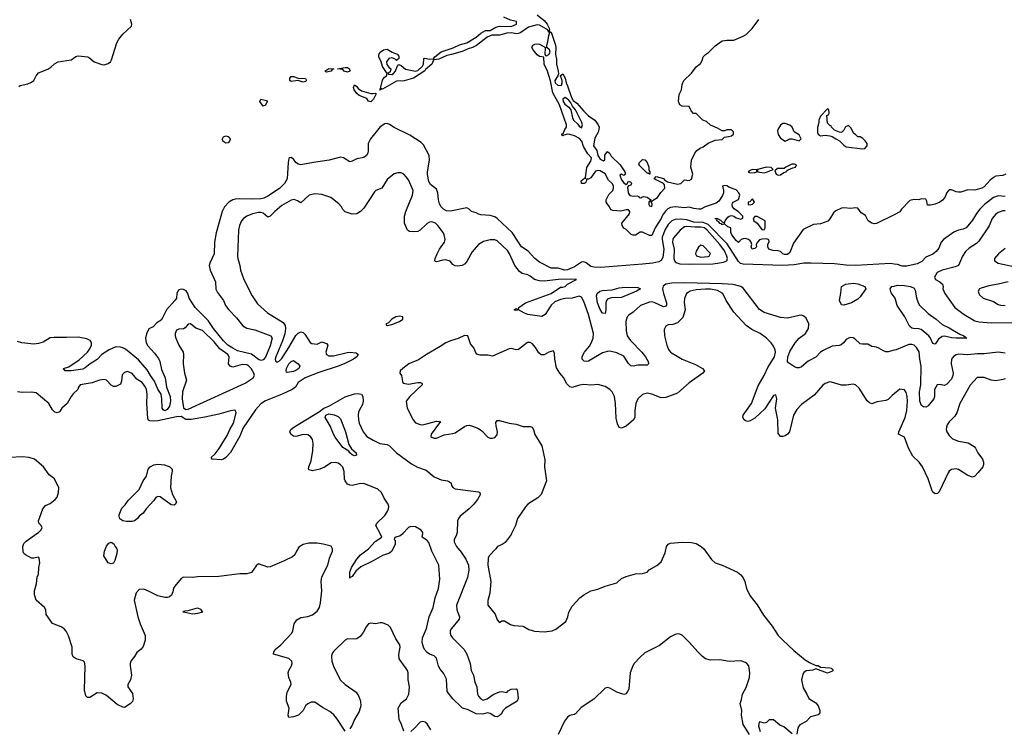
# Model space of a CAD drawing. Header units: inches. Extents: x 2220522 to 2384314, y 721474 to 893490.
# Tile 162 of 256: x 2312530 to 2320941, y 808337 to 814388. Entities that reach past the tile are written whole.
import ezdxf

# ---------------------------------------------------------------- set-up
doc = ezdxf.new("R2010")
doc.units = ezdxf.units.IN
doc.header["$MEASUREMENT"] = 0
for name, color, linetype in [('C3810', 7, 'Continuous'), ('C3811', 7, 'Continuous'), ('C3821', 7, 'Continuous')]:
    doc.layers.add(name, color=color, linetype=linetype)

msp = doc.modelspace()

# ---------------------------------------------------------------- linework, layer by layer
at = {"layer": 'C3810', "color": 5}
for points, elevation in [([(2315310, 808314), (2315240, 808420), (2315212.9, 808452.9), (2315179.3, 808479.3), (2315115.8, 808515.8), (2315050, 808560.9), (2315018.5, 808561.5), (2314990, 808546.6), (2314971.9, 808528.1), (2314950, 808489.2), (2314910.4, 808449.6), (2314870, 808434), (2314829.6, 808429.6), (2314823.6, 808450), (2314831.2, 808510), (2314809.6, 808570), (2314807.6, 808610), (2314815.6, 808644.4), (2314849.2, 808710), (2314846, 808730), (2314829, 808770), (2314824, 808810), (2314829.3, 808830.7), (2314852.7, 808870), (2314856, 808890), (2314853.2, 808910), (2314830, 808931.8), (2314698, 808970), (2314702, 808990), (2314712.7, 809010), (2314759.5, 809050), (2314854.5, 809150), (2314862.9, 809170), (2314874.7, 809230), (2314896.6, 809263.4), (2314930, 809282), (2314990, 809293.1), (2315030, 809307.4), (2315070, 809338.7), (2315090.9, 809370), (2315100.3, 809410), (2315110.7, 809510), (2315104.2, 809590), (2315109.7, 809630), (2315162.7, 809730), (2315175.1, 809790), (2315202.7, 809850), (2315202.7, 809870), (2315190, 809891.2), (2315122, 809910), (2315070, 809918.7), (2315000.5, 809919.5), (2314950, 809907.6), (2314915.6, 809884.4), (2314893.4, 809850), (2314880.5, 809819.5), (2314858.8, 809801.2), (2314790, 809766), (2314670, 809717.2), (2314650, 809714), (2314570, 809741.2), (2314550, 809724), (2314510, 809668.7), (2314470, 809655.3), (2314410, 809657.2), (2314230, 809633.2), (2314050, 809629.4), (2314010, 809624.5), (2313930, 809627.3), (2313910, 809616.2), (2313854, 809550), (2313844.9, 809535.1), (2313837.8, 809502.2), (2313825.4, 809474.6), (2313810, 809459.6), (2313790, 809453), (2313770, 809453.3), (2313710, 809467.8), (2313630, 809509.6), (2313590, 809525.1), (2313550, 809523.7), (2313524.6, 809495.4), (2313508.4, 809430), (2313537.4, 809290), (2313557.4, 809230), (2313594, 809150), (2313600.3, 809130), (2313602, 809090), (2313584.5, 809035.5), (2313566.2, 809013.8), (2313530, 808983.7), (2313510.4, 808950), (2313478.7, 808910), (2313473.4, 808890), (2313472.2, 808870), (2313483.7, 808790), (2313475.5, 808750), (2313453, 808710), (2313453, 808690), (2313492.9, 808632.9), (2313498.6, 808590), (2313494.4, 808565.6), (2313474.7, 808545.3), (2313425.2, 808514.8), (2313410, 808516.2), (2313361.8, 808541.8), (2313270, 808617.6), (2313230, 808638.3), (2313190, 808639.6), (2313130, 808599.5), (2313110, 808599.3), (2313095.3, 808615.3), (2313084.2, 808664.2), (2313089.7, 808869.7), (2313082.4, 808902.4), (2313072.5, 808912.5), (2313011.7, 808931.7), (2312987, 808947), (2312978, 808970), (2312977.7, 809030), (2312946.9, 809126.9), (2312926, 809166), (2312910, 809185.2), (2312883.2, 809203.2), (2312810, 809233.2), (2312757, 809310), (2312751.6, 809350), (2312741.2, 809370), (2312669, 809430), (2312656.6, 809476.6), (2312655.1, 809510), (2312672.3, 809570), (2312679.5, 809630), (2312689.5, 809650.5), (2312692, 809710), (2312702.7, 809750), (2312695.3, 809790), (2312690, 809798), (2312650, 809788.7), (2312630, 809789), (2312578, 809818), (2312564, 809830), (2312560.1, 809840.1), (2312557, 809890), (2312565.6, 809914.4), (2312585.3, 809934.7), (2312675.2, 810000)], 180), ([(2315804.1, 810000), (2315802.2, 809997.8), (2315779.3, 809980.7), (2315733.7, 809966.3), (2315727.7, 809950), (2315737.1, 809937.1), (2315737.8, 809910), (2315710, 809848.5), (2315690, 809834), (2315630, 809812.5), (2315550, 809766.8), (2315442.6, 809717.4), (2315401.6, 809678.4), (2315370, 809633.2), (2315354, 809626), (2315350, 809618), (2315349.8, 809670), (2315364.2, 809710), (2315410, 809781.1), (2315442.5, 809817.5), (2315510.8, 809869.2), (2315566.7, 809933.3), (2315623.7, 809970), (2315608.3, 810000)], 160), ([(2316264.8, 810000), (2316258.6, 809981.4), (2316240.4, 809950), (2316241.1, 809930), (2316261.5, 809890), (2316302.5, 809842.5), (2316342, 809782), (2316364.7, 809730), (2316368, 809688), (2316355.8, 809624.2), (2316261.4, 809390), (2316264.6, 809350), (2316286.5, 809290), (2316283.5, 809270), (2316217.2, 809190), (2316208.4, 809170), (2316206.5, 809150), (2316212.6, 809130), (2316225.8, 809110), (2316327.4, 809010), (2316350.3, 808970), (2316378.4, 808890), (2316388, 808830), (2316407.3, 808790), (2316418, 808730), (2316434, 808690), (2316440.4, 808630), (2316450, 808610.8), (2316468.9, 808588.9), (2316490, 808578), (2316524, 808590), (2316575.3, 808624.7), (2316630, 808647.7), (2316650, 808650.8), (2316690, 808642), (2316703.7, 808656.3), (2316728.7, 808670), (2316770, 808675.5), (2316776.3, 808670), (2316782.4, 808650), (2316787.7, 808592.3), (2316781, 808570), (2316680.5, 808510), (2316659.3, 808490), (2316642.6, 808457.4), (2316630, 808445.1), (2316610, 808435.1), (2316590, 808438), (2316550, 808462.9), (2316530, 808467.8), (2316482.5, 808457.5), (2316430, 808461.5), (2316356.4, 808496.4), (2316311.8, 808510), (2316299.9, 808519.9), (2316230, 808589.7), (2316182.7, 808650), (2316175.3, 808755.3), (2316150, 808808.3), (2316122, 808842), (2316107.6, 808867.6), (2316090, 808937.4), (2316070, 808955.6), (2316030.8, 808970.8), (2316010, 808984.7), (2315988.9, 809008.9), (2315979.1, 809030), (2315968.6, 809070), (2315969.8, 809110), (2316004.6, 809190), (2316028.2, 809290), (2316062.1, 809370), (2316079.9, 809450), (2316106.4, 809530), (2316117.8, 809610), (2316109.9, 809730), (2316051.5, 809850), (2316024.6, 809924.6), (2316010, 809941.7), (2315969.3, 809970), (2315973.1, 810000)], 160), ([(2316732.2, 810000), (2316728.3, 809991.7), (2316675.8, 809924.2), (2316652.7, 809907.3), (2316611.3, 809890), (2316598, 809870), (2316540.7, 809810), (2316530.5, 809790), (2316530.4, 809730), (2316554.9, 809590), (2316544.9, 809490), (2316527.9, 809427.9), (2316527.7, 809390), (2316590.4, 809310.4), (2316610, 809262), (2316624.7, 809244.7), (2316630, 809242), (2316650, 809256), (2316670, 809254.8), (2316722.8, 809222.8), (2316750, 809216.3), (2316830.5, 809210.5), (2316879.8, 809179.8), (2316927.5, 809167.5), (2317010, 809160.5), (2317079, 809170), (2317110, 809184.4), (2317194.5, 809250), (2317211.3, 809288.7), (2317220.9, 809330), (2317250, 809381), (2317315.3, 809450), (2317350, 809476), (2317410, 809510.7), (2317470, 809526), (2317530, 809550.8), (2317630, 809578), (2317670, 809616), (2317710, 809634.8), (2317790, 809656), (2317850, 809658), (2317888.9, 809671.1), (2317908, 809690), (2317972.5, 809727.5), (2318010, 809758), (2318045.4, 809834.6), (2318056.2, 809890), (2318070, 809910.5), (2318090, 809917.1), (2318190, 809925.5), (2318270, 809923.8), (2318310, 809914), (2318350.5, 809890), (2318373.4, 809870), (2318438.8, 809778.8), (2318470, 809750.4), (2318530.2, 809730.2), (2318661, 809670), (2318690, 809646.8), (2318710, 809621), (2318723.8, 809590), (2318738, 809530), (2318766.9, 809470), (2318831.1, 809391.1), (2318883.8, 809303.8), (2318958, 809210), (2319010.3, 809130), (2319048.4, 809088.4), (2319142.2, 809002.2), (2319241.1, 808921.1), (2319278.5, 808898.5), (2319330, 808874.8), (2319350, 808874), (2319370, 808858), (2319450, 808853), (2319462, 808850), (2319470, 808842), (2319478, 808830), (2319473.7, 808826.3), (2319430, 808809.3), (2319330, 808844), (2319305.5, 808834.5), (2319250, 808827.8), (2319230, 808812.3), (2319221.5, 808798.5), (2319209.1, 808750), (2319223, 808683), (2319254.7, 808630), (2319271.3, 808591.3), (2319330, 808554.6), (2319350, 808528), (2319366, 808490), (2319364.2, 808470), (2319350, 808453.3), (2319285.1, 808434.9), (2319250, 808396.4), (2319193.7, 808366.3), (2319177.5, 808342.5), (2319170, 808288)], 180), ([(2315812, 808312), (2315792, 808370), (2315771.5, 808411.5), (2315763.6, 808510), (2315790, 808554.8), (2315833.2, 808590), (2315852.7, 808630), (2315859.5, 808690), (2315849.6, 808750.4), (2315847.3, 808810), (2315842, 808830), (2315830, 808849.2), (2315771.3, 808931.3), (2315767.7, 808967.7), (2315779.3, 809030), (2315776, 809050), (2315742, 809102), (2315698, 809198), (2315678, 809218), (2315630, 809239), (2315610, 809239), (2315570, 809229), (2315530, 809234), (2315510, 809229), (2315490, 809204), (2315464.9, 809155.1), (2315438.6, 809121.4), (2315410, 809102), (2315390, 809097), (2315330, 809101.2), (2315310, 809089.2), (2315210, 808993.6), (2315196.5, 808970), (2315192, 808950), (2315195.3, 808910), (2315210, 808866.8), (2315268, 808750), (2315310, 808710.7), (2315404.7, 808644.7), (2315427.7, 808610), (2315440.5, 808570), (2315444.9, 808530), (2315430, 808482), (2315388.6, 808411.4), (2315370, 808364), (2315350, 808334)], 180), ([(2318764.2, 808284.2), (2318709.7, 808370), (2318696, 808450), (2318699, 808490), (2318686, 808550), (2318697, 808583), (2318705.1, 808630), (2318735.1, 808684.9), (2318763.6, 808770), (2318767.9, 808812.1), (2318757.4, 808870), (2318742.9, 808890), (2318730, 808898.9), (2318690, 808912), (2318590, 808906.6), (2318510, 808922.6), (2318430, 808918.5), (2318390, 808929.9), (2318363.1, 808950), (2318323.5, 808990), (2318250, 809074), (2318191.6, 809130), (2318170, 809142.4), (2318150, 809144.2), (2318130, 809138.9), (2318090, 809118.9), (2317995.7, 809044.3), (2317870, 808980.4), (2317830, 808944.4), (2317780.3, 808890), (2317767.1, 808870), (2317743.9, 808810), (2317733.2, 808670), (2317710, 808632.3), (2317690, 808626.6), (2317630, 808644.5), (2317570, 808681.2), (2317550, 808685.2), (2317530, 808679.3), (2317433.5, 808586.5), (2317326.1, 808513.9), (2317278.7, 808461.3), (2317266.2, 808453.8), (2317230, 808446), (2317208.3, 808431.7), (2317182.6, 808397.4), (2317130, 808285.2)], 180), ([(2316043, 808323), (2316010, 808374), (2315994, 808390), (2315970, 808396), (2315950, 808389), (2315902.8, 808337.2), (2315870, 808309.5)], 180), ([(2319128, 808290), (2319058, 808350), (2319024.7, 808364.7), (2318970, 808409), (2318931.3, 808408.7), (2318910, 808388), (2318890, 808382), (2318852.9, 808392.9), (2318846.8, 808390), (2318842, 808358), (2318854.8, 808310)], 180)]:
    msp.add_lwpolyline(points, dxfattribs=dict(at, elevation=elevation))
for points, elevation in [([(2313310, 809741.4), (2313285.6, 809750), (2313248.2, 809810), (2313252.8, 809850), (2313270, 809893), (2313290, 809918.4), (2313310, 809926.4), (2313333.7, 809913.7), (2313344.4, 809890), (2313360.3, 809870), (2313361.4, 809861.4), (2313359.6, 809830), (2313341.3, 809770), (2313330, 809747.6)], 160), ([(2314010, 809312.3), (2313925.2, 809330), (2313930, 809338), (2313939, 809341), (2313970, 809344), (2314050, 809366), (2314073.2, 809353.2), (2314090, 809329.4), (2314050, 809317)], 180)]:
    msp.add_lwpolyline(points, close=True, dxfattribs=dict(at, elevation=elevation))
at = {"layer": 'C3811', "color": 5}
for points, elevation in [([(2312521.2, 813818.8), (2312533.6, 813826.4), (2312598.6, 813841.4), (2312630, 813856), (2312649.4, 813870.6), (2312669.3, 813910), (2312690, 813934.8), (2312770, 813966.8), (2312796.6, 813983.4), (2312827.2, 814012.8), (2312858, 814030), (2312970, 814046.8), (2313010, 814074.8), (2313030, 814080.7), (2313110.4, 814070.4), (2313130, 814060.7), (2313166, 814030), (2313230, 814004.9), (2313250, 814003.8), (2313285.4, 814014.6), (2313305.2, 814030), (2313314.2, 814045.8), (2313359.3, 814190), (2313376.6, 814223.4), (2313410, 814266), (2313486, 814334), (2313487, 814350), (2313476.4, 814390)], 140), ([(2320000, 812723.4), (2319850, 812646.6), (2319830, 812644.7), (2319808.7, 812650), (2319779, 812670), (2319756.2, 812716.2), (2319719.3, 812739.3), (2319690, 812779), (2319670, 812781.2), (2319630, 812776.3), (2319570, 812782.5), (2319550, 812778.2), (2319503.3, 812756.7), (2319481, 812739), (2319452, 812688), (2319433, 812667), (2319370, 812643.8), (2319310, 812639.9), (2319223.8, 812596.2), (2319139.1, 812480.9), (2319110, 812399.3), (2319090, 812382), (2319063.3, 812383.3), (2319048.7, 812390), (2319030, 812408.7), (2319010, 812415.3), (2318963.6, 812416.4), (2318929.4, 812429.4), (2318922, 812450), (2318922, 812470), (2318933.6, 812493.6), (2318928.4, 812508.4), (2318910, 812518), (2318870, 812515.3), (2318850, 812508), (2318832, 812490), (2318822, 812470), (2318824.7, 812450), (2318810, 812435.3), (2318788.4, 812428.4), (2318778, 812450), (2318784, 812470), (2318779, 812490), (2318770, 812499), (2318755.3, 812510), (2318730, 812519.3), (2318710, 812517.2), (2318692, 812510), (2318670, 812486), (2318650, 812502), (2318614, 812550), (2318604, 812570), (2318606, 812610), (2318580.2, 812620.2), (2318550, 812646), (2318530, 812638), (2318526, 812646), (2318510, 812647.6), (2318502, 812662), (2318486, 812670), (2318488, 812688), (2318472, 812688), (2318470, 812692), (2318490, 812691.3), (2318516.8, 812676.8), (2318530, 812662), (2318550, 812654), (2318555.3, 812670), (2318578.9, 812701.1), (2318590, 812711.3), (2318610, 812716), (2318630, 812711), (2318650, 812696), (2318690, 812684.7), (2318707.3, 812692.7), (2318708, 812710), (2318670, 812748.7), (2318632.5, 812772.5), (2318619, 812790), (2318615.3, 812810), (2318618, 812822), (2318626, 812830), (2318670, 812854), (2318682, 812890), (2318674, 812910), (2318650, 812936), (2318594.2, 812954.2), (2318570, 812969), (2318550, 812973.2), (2318532.7, 812967.3), (2318543.8, 812930), (2318542, 812910), (2318533, 812887), (2318502, 812838), (2318478.7, 812821.3), (2318386, 812790), (2318350, 812771.8), (2318330.8, 812769.2), (2318290, 812774.7), (2318250, 812786.3), (2318210, 812781), (2318130, 812789.2), (2318090, 812785), (2318066.6, 812773.4), (2318045.5, 812754.5), (2318022, 812718), (2318010, 812689.7), (2317959, 812610), (2317930, 812545.2), (2317910, 812545.2), (2317850, 812573.2), (2317830, 812574), (2317790, 812548), (2317770, 812548.7), (2317754.6, 812554.6), (2317710, 812598), (2317690, 812608.7), (2317675.3, 812630), (2317674, 812650), (2317739, 812730), (2317741.2, 812750), (2317730, 812764), (2317724.7, 812764.7), (2317710, 812765.2), (2317665.8, 812754.2), (2317598, 812758), (2317584.1, 812764.1), (2317574.8, 812774.8), (2317569.2, 812790), (2317541.2, 812830), (2317540.9, 812850), (2317563.5, 812896.5), (2317598, 812930), (2317603.6, 812950), (2317601.3, 812970), (2317590.8, 812990.8), (2317558.9, 813018.9), (2317531, 813071), (2317490, 813098.3), (2317470, 813101.3), (2317450, 813095.6), (2317410, 813037.2), (2317388, 813028), (2317372, 813028), (2317372, 813012), (2317363.6, 812996.4), (2317351.1, 812988.9), (2317328.7, 812990), (2317326.3, 813013.7), (2317354, 813034), (2317366, 813034), (2317362, 813042), (2317375.1, 813124.9), (2317410, 813181), (2317414, 813210), (2317383.3, 813243.3), (2317346.9, 813306.9), (2317331.8, 813350), (2317312.9, 813372.9), (2317270, 813395.8), (2317230, 813407.6), (2317210, 813409.5), (2317176.9, 813403.1), (2317170, 813398), (2317162, 813402), (2317162, 813410), (2317176.5, 813423.5), (2317186.6, 813450), (2317200.7, 813470), (2317200.5, 813490), (2317140.6, 813660.6), (2317084.9, 813764.9), (2317065.5, 813865.5), (2317037.6, 813950), (2317009.4, 814010), (2317007.3, 814067.3), (2316970, 814073.2), (2316950, 814089.2), (2316915.1, 814130), (2316905.2, 814150), (2316913.2, 814170), (2316930, 814179.3), (2316950, 814182.4), (2316970, 814178.4), (2317022, 814150), (2317018, 814142), (2317016, 814096), (2317022, 814082), (2317030, 814081), (2317050, 814090.8), (2317062, 814110), (2317055.1, 814130), (2317033.2, 814150), (2317032, 814170), (2317042, 814198), (2317050, 814254), (2317058, 814278), (2317050, 814278), (2317042, 814302), (2316970, 814342), (2316950, 814345.6), (2316875.9, 814324.1), (2316810, 814279.7), (2316790, 814271.3), (2316770, 814268.4), (2316730, 814275.6), (2316690, 814274), (2316630, 814256.3), (2316563.8, 814256.2), (2316522, 814238), (2316431.7, 814168.3), (2316397.3, 814150), (2316360.2, 814139.8), (2316310, 814117.7), (2316218, 814090), (2316177.4, 814082.6), (2316110.8, 814050), (2316070, 814045.2), (2316061.6, 814038.4), (2316050.3, 814010), (2315996.9, 813963.1), (2315990, 813952), (2315893, 813890), (2315813.5, 813866.5), (2315750, 813864.5), (2315650, 813805.7), (2315630, 813796), (2315622.8, 813797.2), (2315610, 813786.6), (2315605.2, 813790), (2315615.3, 813804.7), (2315613.6, 813813.6), (2315627.8, 813872.2), (2315643.9, 813896.1), (2315662, 813910), (2315668.7, 813930), (2315629.2, 813990), (2315619, 814030), (2315598, 814070), (2315598, 814090), (2315608, 814110), (2315638, 814130), (2315670, 814137.3), (2315710.4, 814110.4), (2315753.5, 814093.5), (2315770, 814076), (2315770, 814058), (2315750, 814039), (2315734.2, 814054.2), (2315710, 814062), (2315684.1, 814055.9), (2315662.8, 814030), (2315666.8, 814006.8), (2315683.4, 813983.4), (2315701, 813970), (2315696, 813944), (2315674, 813930), (2315683.6, 813923.6), (2315710, 813921), (2315722, 813930), (2315739, 813950), (2315754, 813990), (2315770, 814006), (2315790, 813996.3), (2315826, 813966), (2315912.1, 813947.9), (2315930, 813954), (2315970, 813990.8), (2315979.6, 814010), (2315982.7, 814057.3), (2315990, 814061), (2316030, 814050.5), (2316065.2, 814054.8), (2316076, 814070), (2316130, 814113), (2316232.8, 814147.2), (2316286, 814174), (2316348.7, 814190), (2316430, 814240.5), (2316467.9, 814272.1), (2316510, 814296), (2316550, 814297.3), (2316596.3, 814323.7), (2316627.3, 814332.7), (2316729.1, 814330.9), (2316775.3, 814350), (2316772.5, 814372.5), (2316723.2, 814383.2), (2316666, 814410)], 120), ([(2316950.4, 814430), (2317010, 814382.6), (2317035.5, 814350), (2317054.9, 814310), (2317054, 814294), (2317061, 814281), (2317070, 814281), (2317106.7, 814170), (2317110.4, 814150), (2317107.7, 814092.3), (2317115.3, 814050), (2317115.5, 814010), (2317131.3, 813948.7), (2317132.7, 813927.3), (2317127.3, 813910), (2317100.5, 813870), (2317104, 813850), (2317130, 813825.3), (2317157.2, 813830), (2317163.7, 813850), (2317162.7, 813870), (2317148.9, 813908.9), (2317146, 813910), (2317170, 813924.7), (2317190.6, 813890), (2317197.3, 813850), (2317210, 813824.7), (2317242.8, 813722.8), (2317257.5, 813697.5), (2317290, 813674.9), (2317348.2, 813608.2), (2317390, 813568.5), (2317442.4, 813530), (2317472.7, 813490), (2317479.5, 813470), (2317478.7, 813450), (2317471.4, 813428.6), (2317442, 813378), (2317430.7, 813310), (2317459.3, 813270), (2317468.7, 813228.7), (2317490, 813198), (2317517.2, 813182.8), (2317528.9, 813191.1), (2317529.5, 813230.5), (2317550, 813262), (2317570, 813244.7), (2317583.4, 813223.4), (2317660.4, 813150), (2317700.7, 813090), (2317704.7, 813070), (2317697.3, 813062.7), (2317690, 813059), (2317670, 813068.7), (2317658, 813062), (2317670, 813020.7), (2317690, 812994.8), (2317710, 812981), (2317717.2, 812982.8), (2317729.4, 813010.6), (2317750, 813001), (2317756.3, 812990), (2317750, 812975.3), (2317730.5, 812969.5), (2317723.1, 812956.9), (2317726.7, 812910), (2317736, 812896), (2317747.4, 812887.4), (2317770, 812880.8), (2317803.6, 812883.6), (2317819.6, 812879.6), (2317822, 812870), (2317830, 812867.3), (2317846, 812870), (2317846, 812874), (2317861.2, 812878.8), (2317890, 812873.4), (2317922, 812850), (2317919.6, 812840.4), (2317910, 812838), (2317904.7, 812830), (2317904, 812810), (2317910, 812798), (2317930, 812794), (2317932.7, 812812.7), (2317922, 812838), (2317930, 812834), (2317934.6, 812845.4), (2317979.3, 812870), (2318008, 812912), (2318041.2, 812950), (2318038, 812978), (2318029, 812989), (2317948.7, 813030), (2317966, 813050), (2318030, 813031.3), (2318039.6, 813019.6), (2318064.7, 813004.7), (2318150, 812984), (2318178, 812990), (2318210, 813022), (2318250, 813016), (2318270, 813026.8), (2318279, 813070), (2318262, 813130), (2318268, 813190), (2318298, 813250), (2318315.3, 813270), (2318342, 813290), (2318370, 813302.8), (2318410, 813334.8), (2318470, 813361), (2318530, 813366), (2318550, 813384.7), (2318586, 813390), (2318610, 813398), (2318628, 813410), (2318628, 813430), (2318610, 813448), (2318571.6, 813448.4), (2318550, 813438), (2318530, 813438), (2318490, 813462), (2318430, 813488), (2318398, 813518), (2318366, 813530), (2318310, 813586), (2318287.3, 813587.3), (2318266, 813610), (2318250, 813646), (2318190, 813648.7), (2318170, 813662), (2318159, 813690), (2318164, 813750), (2318184, 813790), (2318190, 813834), (2318204, 813870), (2318269.4, 813930.6), (2318310, 813984.7), (2318344.7, 814015.3), (2318360.2, 814039.8), (2318369.2, 814070), (2318388.7, 814090), (2318412.9, 814107.1), (2318470, 814166), (2318530, 814206.8), (2318570, 814213.4), (2318630, 814213.4), (2318710, 814246.4), (2318736.6, 814263.4), (2318786.5, 814313.5), (2318843.6, 814390)], 120), ([(2320000, 812301.7), (2319970, 812306.4), (2319670, 812289.4), (2319590, 812291.2), (2319490, 812303.4), (2319290, 812309.4), (2319228.4, 812308.4), (2319144.8, 812295.2), (2319050, 812289.6), (2318710, 812299.5), (2318687.7, 812307.7), (2318670, 812324.1), (2318573.3, 812473.3), (2318410, 812640.7), (2318370, 812657.8), (2318290, 812660.4), (2318230, 812679.3), (2318173.7, 812686.3), (2318130, 812681.6), (2318102, 812670), (2318070, 812638.3), (2318044.2, 812595.8), (2318018.6, 812530), (2318017.8, 812510), (2318034, 812430), (2318023.5, 812356.5), (2318009.1, 812330.9), (2317990, 812321.1), (2317939.5, 812310), (2317850, 812300.8), (2317493.3, 812273.3), (2317436.1, 812276.1), (2317410, 812282.2), (2317370, 812312.7), (2317350, 812322), (2317330, 812319.1), (2317270, 812279.3), (2317210, 812252.2), (2317182.7, 812250), (2317130, 812266.5), (2317070, 812266), (2316970, 812316.8), (2316929.8, 812350), (2316872.2, 812412.2), (2316815.6, 812450), (2316735.6, 812570), (2316610, 812691.6), (2316590, 812704.6), (2316550, 812716.8), (2316470, 812721.6), (2316450, 812727.3), (2316430, 812738), (2316390, 812749.2), (2316369.3, 812770), (2316350, 812781.6), (2316210, 812753.4), (2316176.8, 812756.8), (2316149.9, 812769.9), (2316130, 812789.8), (2316116.4, 812816.4), (2316107.2, 812850), (2316101.4, 812910), (2316090, 812940.9), (2316040.5, 812980.5), (2316026, 813006), (2316012.7, 813067.3), (2316012.2, 813090), (2316029.8, 813190), (2316028.8, 813228.8), (2315979.1, 813319.1), (2315958.6, 813338.6), (2315863.3, 813403.3), (2315730, 813467.6), (2315690, 813494), (2315670, 813500.7), (2315650, 813499.5), (2315610, 813472.3), (2315526, 813370), (2315507.9, 813330), (2315507.8, 813270), (2315502.8, 813250), (2315491.2, 813228.8), (2315470, 813211.5), (2315410, 813201.3), (2315370, 813179.6), (2315350, 813174), (2315295.1, 813210), (2315270, 813213.8), (2315172.1, 813187.9), (2315038.8, 813170), (2314930, 813147.7), (2314910, 813154.2), (2314890, 813168.7), (2314870, 813196.9), (2314850, 813212.8), (2314838, 813210), (2314830, 813204), (2314823.8, 813170), (2314815.9, 813030), (2314791, 812990), (2314750, 812948.1), (2314650, 812881.1), (2314614.8, 812865.2), (2314590, 812859.8), (2314510, 812855.4), (2314410, 812859.1), (2314370, 812854.6), (2314350, 812848.9), (2314317.4, 812830), (2314278, 812790), (2314258.4, 812750), (2314209, 812569), (2314194, 812490), (2314190.2, 812390), (2314153.6, 812310), (2314149.2, 812290), (2314157.6, 812250), (2314202.8, 812150), (2314205.9, 812085.9), (2314219.6, 812059.6), (2314271.6, 811991.6), (2314289.1, 811949.1), (2314315.9, 811910), (2314381.6, 811841.6), (2314434.6, 811774.6), (2314470, 811753.8), (2314539.8, 811739.8), (2314675.8, 811690), (2314685.3, 811670), (2314670, 811604.7), (2314630, 811506.3), (2314610, 811483.8), (2314590, 811479.2), (2314570, 811488), (2314510, 811533.2), (2314390, 811561.6), (2314350, 811582.3), (2314308.3, 811610), (2314270, 811645.3), (2314185.1, 811750), (2314140.5, 811820.5), (2314028.3, 811930), (2313977.5, 812010), (2313965, 812050), (2313952.2, 812072.2), (2313930, 812084.5), (2313912.8, 812087.2), (2313890, 812080.3), (2313880.2, 812070), (2313872.2, 812050), (2313869, 812010), (2313855.3, 811990), (2313783, 811910), (2313750, 811841.1), (2313736.8, 811823.2), (2313700.3, 811799.7), (2313670, 811766.9), (2313631.6, 811748.4), (2313613.3, 811706.7), (2313604.7, 811670), (2313611, 811630), (2313623.4, 811603.4), (2313681.1, 811541.1), (2313714.5, 811494.5), (2313726.4, 811470), (2313741, 811401), (2313771.8, 811330), (2313784.5, 811250), (2313814.5, 811170), (2313818.8, 811130), (2313810.6, 811089.4), (2313790, 811058.2), (2313770, 811048.2), (2313755.9, 811055.9), (2313747.5, 811070), (2313745.2, 811150), (2313736.8, 811190), (2313710, 811233.5), (2313681.6, 811301.6), (2313647.3, 811350), (2313619.6, 811399.6), (2313543.5, 811483.5), (2313433.6, 811573.6), (2313410, 811587.2), (2313390, 811593.2), (2313350, 811593.7), (2313294, 811570), (2313230, 811528.6), (2313192, 811488), (2313131.1, 811450), (2313090, 811414.6), (2313070, 811405), (2312970, 811388.5), (2312918, 811390), (2312904, 811410), (2312950, 811422.8), (2313037.3, 811482.7), (2313110, 811550.2), (2313130, 811577.6), (2313143.2, 811610), (2313143.6, 811630), (2313132.7, 811650), (2313102.7, 811662.7), (2313030, 811678.5), (2312930, 811673.8), (2312824.2, 811675.8), (2312789.3, 811670.7), (2312730, 811634), (2312690, 811622.9), (2312650, 811618.4), (2312547.6, 811627.6), (2312510, 811640)], 140), ([(2320000, 811565.3), (2319950, 811552.3), (2319930, 811552.3), (2319910, 811559.5), (2319870, 811584.5), (2319850, 811592.7), (2319810, 811599), (2319776.2, 811616.2), (2319730, 811616.2), (2319710, 811620.7), (2319664.2, 811664.2), (2319650, 811671.3), (2319626, 811674), (2319610, 811669.6), (2319590, 811656.2), (2319568.5, 811630), (2319547.3, 811612.7), (2319530, 811606.2), (2319470, 811599.4), (2319395.2, 811564.8), (2319370.7, 811549.3), (2319330, 811505.4), (2319267.1, 811472.9), (2319210, 811423.6), (2319190, 811415.6), (2319170, 811416.2), (2319150, 811423.6), (2319098, 811458), (2319089.7, 811470), (2319092, 811510), (2319110, 811554.4), (2319154, 811630), (2319189.9, 811670.1), (2319241.7, 811710), (2319268.6, 811750), (2319271.8, 811791.8), (2319250, 811839.3), (2319230, 811857), (2319210, 811864.5), (2319190, 811863.6), (2319090, 811839.6), (2319030, 811844), (2318888.5, 811888.5), (2318850, 811913.7), (2318710, 812096.4), (2318690.8, 812110.8), (2318625.9, 812125.9), (2318530, 812133.8), (2318210, 812140.6), (2318101.5, 812138.5), (2318050, 812130.5), (2318026.4, 812113.6), (2318021.5, 812090), (2318029, 812050), (2318054.8, 811970), (2318055, 811950), (2318050, 811941.3), (2318030, 811935.8), (2317950, 811973.9), (2317930, 811978.7), (2317910, 811977.5), (2317832.7, 811947.3), (2317770, 811891.9), (2317733.8, 811866.2), (2317718.7, 811850), (2317709.2, 811810.8), (2317710.2, 811730), (2317718.8, 811690), (2317747.2, 811650), (2317844.7, 811550), (2317876.5, 811510), (2317899.6, 811470), (2317901.3, 811450), (2317890, 811437.6), (2317810, 811439.3), (2317770, 811428.5), (2317750, 811432.2), (2317730, 811452.2), (2317690, 811513.7), (2317630, 811543.4), (2317570, 811557.5), (2317550, 811556), (2317510, 811543.4), (2317390, 811473.7), (2317370, 811468.9), (2317352.5, 811472.5), (2317336.3, 811490), (2317336, 811510), (2317342.5, 811530), (2317353.8, 811550), (2317398.4, 811601.6), (2317412.7, 811627.3), (2317428.6, 811670), (2317431.7, 811710), (2317390.4, 811870), (2317350, 811982.9), (2317330, 812017.6), (2317310, 812026.6), (2317250, 812010.9), (2317190, 812007.2), (2317150, 811998), (2317101.8, 811978.2), (2317070, 811949.7), (2317017.8, 811870), (2316990, 811854.2), (2316870, 811871.7), (2316840.9, 811880.9), (2316790, 811909.4), (2316770, 811904.5), (2316755.3, 811910), (2316770, 811921), (2316790, 811914), (2316794, 811930), (2316849.8, 811970.2), (2317070, 812050.8), (2317150, 812104.7), (2317170, 812104.7), (2317190, 812111.3), (2317210, 812131.3), (2317286, 812170), (2317233.1, 812173.1), (2317134, 812170), (2317010, 812156.1), (2316970, 812157.9), (2316928.4, 812168.4), (2316890, 812198.5), (2316870, 812208.6), (2316822, 812222), (2316799.1, 812239.1), (2316759.4, 812290), (2316714.3, 812390), (2316697.2, 812417.2), (2316610, 812499.7), (2316590, 812509.6), (2316550, 812508), (2316493.4, 812493.4), (2316450, 812468.2), (2316394.5, 812405.5), (2316350, 812322.9), (2316330, 812301.3), (2316310, 812289.7), (2316270, 812282.6), (2316250, 812285.1), (2316230, 812298.4), (2316205.8, 812325.8), (2316170, 812337.6), (2316144.6, 812335.4), (2316090, 812319.5), (2316082.4, 812322.4), (2316076, 812330), (2316078.7, 812350), (2316095.6, 812390), (2316116.1, 812430), (2316158.5, 812490), (2316163.7, 812510), (2316156.2, 812550), (2316146.4, 812570), (2316102, 812630), (2316080.5, 812650), (2316050, 812662.4), (2316030, 812659.3), (2316010, 812647.4), (2315950, 812591.1), (2315930, 812581), (2315890, 812575.8), (2315860.8, 812580.8), (2315842.7, 812590), (2315815.8, 812650), (2315817.8, 812710), (2315828.1, 812750), (2315885.6, 812890), (2315890.5, 812930), (2315850, 813019.5), (2315830, 813047.6), (2315810, 813069.6), (2315790, 813080.5), (2315760.7, 813080.7), (2315730, 813071.5), (2315670, 813023), (2315623.1, 812950), (2315571.2, 812928.8), (2315560.4, 812919.6), (2315470, 812777.6), (2315442.4, 812750), (2315410, 812729.7), (2315370, 812727.8), (2315310, 812747.3), (2315290, 812766.6), (2315277.4, 812790), (2315255.7, 812815.7), (2315187.3, 812870), (2315110, 812895.5), (2315050, 812902), (2315001.6, 812890), (2314930, 812824.5), (2314902.6, 812842.6), (2314873.5, 812853.5), (2314850, 812847.4), (2314770, 812800.8), (2314710, 812750.8), (2314670, 812709.8), (2314650, 812703.2), (2314610, 812734.9), (2314590, 812743.2), (2314570, 812742.3), (2314519.1, 812730), (2314470, 812711.9), (2314441.1, 812690), (2314425.5, 812670), (2314407.2, 812630), (2314398.6, 812590), (2314391.7, 812370), (2314393.1, 812350), (2314410.2, 812290.2), (2314414.9, 812250), (2314443.7, 812170), (2314514.3, 812030), (2314561.8, 811961.8), (2314645.2, 811885.2), (2314781.7, 811801.7), (2314798, 811778), (2314800.9, 811750), (2314793.5, 811706.5), (2314773.7, 811646.3), (2314717.6, 811510), (2314711.8, 811490), (2314714.4, 811474.4), (2314730, 811463.8), (2314750, 811474.3), (2314770, 811495.6), (2314830, 811587.8), (2314889.2, 811690.8), (2314910, 811711.1), (2314930, 811721.6), (2314950, 811716.1), (2314964.3, 811704.3), (2315010, 811633), (2315024.6, 811624.6), (2315070, 811618), (2315110, 811638), (2315150, 811622.8), (2315160.7, 811610), (2315146, 811550), (2315152, 811530), (2315170, 811517.3), (2315210, 811517.6), (2315327.4, 811547.4), (2315349, 811549), (2315403.5, 811543.5), (2315421, 811530), (2315410.5, 811510), (2315382.4, 811490), (2315300.3, 811450), (2315250, 811428.3), (2315084.9, 811375.1), (2314967, 811330), (2314907.7, 811290), (2314884.9, 811250), (2314856.3, 811230), (2314772.2, 811190), (2314630, 811133.7), (2314590, 811108.1), (2314542.7, 811057.3), (2314438.2, 810901.8), (2314410, 810832.5), (2314330, 810691.2), (2314290, 810649.6), (2314270, 810636.2), (2314250, 810629.5), (2314174.6, 810634.6), (2314164, 810650), (2314199.8, 810680.2), (2314234.5, 810725.5), (2314302.7, 810837.3), (2314325.7, 810890), (2314357.1, 810942.9), (2314380.2, 811030), (2314370, 811053.5), (2314330, 811048.2), (2314230, 811019.4), (2314110, 810992.9), (2313994.5, 810974.5), (2313950, 810974.5), (2313910, 811000.7), (2313870, 810996), (2313710, 810961.8), (2313670, 810959), (2313642.6, 810962.6), (2313629.1, 810969.1), (2313624.1, 810984.1), (2313616.3, 811110), (2313618.7, 811190), (2313612.6, 811230), (2313604.9, 811250), (2313576.1, 811290), (2313530, 811319.7), (2313490, 811365.7), (2313450, 811383), (2313424.8, 811375.2), (2313405.4, 811354.6), (2313398.9, 811301.1), (2313390, 811277.2), (2313350, 811257), (2313330, 811255.1), (2313310, 811267), (2313272, 811310), (2313250, 811316), (2313210, 811309.7), (2313148.6, 811288.6), (2313047.3, 811270), (2313032.7, 811250), (2313026, 811230), (2312986.7, 811193.3), (2312968.7, 811170), (2312935.8, 811110), (2312890.3, 811069.7), (2312870, 811040.9), (2312850, 811031.6), (2312830, 811037.4), (2312810, 811055.8), (2312779.7, 811110), (2312670, 811201.3), (2312630, 811208.4), (2312550, 811204.6), (2312511.3, 811211.3)], 160), ([(2320000, 811192.3), (2319982.1, 811177.9), (2319950, 811146), (2319930, 811135.8), (2319856.2, 811123.8), (2319810, 811109.3), (2319790, 811117.2), (2319770, 811133.2), (2319701.7, 811241.7), (2319669, 811269), (2319650, 811275.6), (2319590, 811266.5), (2319550, 811267.4), (2319465.7, 811294.3), (2319450, 811294.7), (2319410, 811281.1), (2319390, 811268), (2319316.7, 811183.3), (2319210, 811103), (2319170, 811060.5), (2319140.8, 811010), (2319105.3, 810870), (2319090, 810847.8), (2319070, 810833.6), (2319050, 810827.8), (2319029.3, 810830), (2319010, 810858), (2319006, 810970), (2318988, 811070), (2318998.3, 811150), (2318990, 811185.2), (2318970, 811179.6), (2318895.7, 811064.3), (2318810, 810986.8), (2318770, 810961.8), (2318750, 810958.2), (2318730, 810962.7), (2318719.7, 810970), (2318706.2, 810990), (2318710.8, 811010), (2318782.7, 811110), (2318838.9, 811261.1), (2318889.9, 811350), (2318921.5, 811418.5), (2318977.1, 811510), (2318986.2, 811550), (2318983.8, 811570), (2318970, 811600.5), (2318950, 811629.7), (2318909.7, 811670), (2318855.1, 811710), (2318784.1, 811744.1), (2318736.9, 811776.9), (2318631.7, 811891.7), (2318564, 811990), (2318536.8, 812050), (2318490, 812074.6), (2318430, 812086.9), (2318390, 812088.5), (2318310, 812081.3), (2318256.3, 812070), (2318240, 812060), (2318227.2, 812050), (2318210, 812008.7), (2318206.7, 811973.3), (2318214.5, 811910), (2318194, 811846), (2318150, 811800.4), (2318110, 811785.7), (2318070, 811781.6), (2318050, 811772), (2318036.4, 811743.6), (2318039.5, 811690), (2318057.4, 811610), (2318073.1, 811573.1), (2318090, 811550.4), (2318190.5, 811490), (2318303, 811443), (2318362.8, 811410), (2318378.8, 811390), (2318366.8, 811370), (2318250, 811286.3), (2318150, 811199.5), (2318050, 811161.3), (2318010, 811158), (2317930, 811189.6), (2317890, 811198.7), (2317850, 811187.8), (2317811.8, 811150), (2317794, 811110), (2317785.3, 811050), (2317783.8, 810990), (2317773, 810970), (2317710, 810918), (2317670, 810899.3), (2317650, 810905.2), (2317636.3, 810936.3), (2317626.3, 810986.3), (2317620.3, 811110), (2317610.9, 811170), (2317590.9, 811210.9), (2317571.2, 811231.2), (2317530, 811257), (2317470, 811271.8), (2317410, 811266.3), (2317347.8, 811272.2), (2317311.7, 811268.3), (2317250, 811247), (2317230, 811252), (2317202.5, 811282.5), (2317177.6, 811330), (2317145.2, 811370), (2317116, 811416), (2317100.7, 811490), (2317098.4, 811538.4), (2317090, 811562), (2317050, 811549.5), (2317010, 811527), (2316985.8, 811525.8), (2316963.5, 811543.5), (2316936.2, 811590), (2316910, 811620.9), (2316890, 811633), (2316868.3, 811631.7), (2316790, 811571.8), (2316770, 811569.5), (2316730, 811580.5), (2316710, 811576.4), (2316570, 811516.2), (2316530, 811522.4), (2316462.4, 811522.4), (2316432.5, 811532.5), (2316410, 811585.2), (2316380.3, 811620.3), (2316358, 811690), (2316330.6, 811690.6), (2316274.3, 811665.7), (2316210, 811646.8), (2316171.2, 811630), (2316122.8, 811597.2), (2316004.4, 811530), (2315936.7, 811483.3), (2315855.3, 811450), (2315801.5, 811410), (2315779.3, 811390), (2315777.3, 811370), (2315790.5, 811350), (2315798.8, 811298.8), (2315805.8, 811285.8), (2315850, 811276.4), (2315930.4, 811290.4), (2315954, 811290), (2315964.7, 811284.7), (2315966.8, 811270), (2315863, 811170), (2315830.8, 811130), (2315838.8, 811070), (2315890.6, 810970), (2315910, 810946), (2315950.3, 810930.3), (2315974, 810930), (2316090, 810960.4), (2316118, 810958), (2316124.7, 810950), (2316115.5, 810944.5), (2316043.8, 810850), (2316042, 810830), (2316050, 810822), (2316070, 810813.4), (2316090, 810815.5), (2316157.2, 810842.8), (2316230, 810854), (2316250, 810860.7), (2316330, 810914.4), (2316350, 810923.1), (2316370, 810924.9), (2316398.6, 810918.6), (2316450, 810897.1), (2316477.2, 810877.2), (2316530, 810822.8), (2316550, 810814.8), (2316570, 810814.8), (2316590, 810821), (2316610, 810842), (2316611.8, 810870), (2316598.9, 810918.9), (2316597.2, 810950), (2316610, 810966), (2316630, 810966), (2316710, 810944.2), (2316770, 810934.9), (2316830, 810914.4), (2316890, 810915.5), (2316908.1, 810908.1), (2316918, 810890), (2316930, 810846), (2316990.6, 810750), (2317016.3, 810630), (2317014, 810570), (2317030.4, 810450), (2316984.9, 810335.1), (2316954.9, 810305.1), (2316870.8, 810250), (2316850.4, 810229.6), (2316783.1, 810130), (2316764.9, 810070), (2316732.2, 810000)], 180), ([(2320000, 812021.8), (2319975.2, 812055.2), (2319965.6, 812090), (2319981.3, 812110), (2320000, 812114.1)], 140), ([(2315608.3, 810000), (2315572.3, 810070), (2315580.7, 810090), (2315650, 810154.7), (2315670, 810185.5), (2315680.2, 810210), (2315682, 810230), (2315677.5, 810250), (2315643.1, 810303.1), (2315621.8, 810350), (2315590, 810378), (2315470, 810426.9), (2315430, 810425.4), (2315370, 810409.7), (2315350, 810412.1), (2315330, 810423.1), (2315310, 810449.7), (2315305.2, 810465.2), (2315301.2, 810530), (2315290, 810567.3), (2315270, 810588), (2315250, 810600.5), (2315230, 810608), (2315190, 810603.5), (2315132.6, 810567.4), (2315094, 810550), (2315030, 810536.8), (2315003.6, 810543.6), (2314997.6, 810550), (2314999.1, 810570), (2315019.4, 810620.6), (2315034.9, 810710), (2315035.7, 810770), (2315030, 810802.7), (2315012.8, 810830), (2314990, 810843.1), (2314950, 810844.7), (2314890, 810828.7), (2314870, 810831.9), (2314858.8, 810838.8), (2314846, 810850), (2314836.8, 810870), (2314847, 810890), (2314870.5, 810910), (2315090, 811042.9), (2315127.8, 811072.2), (2315171.3, 811088.7), (2315310, 811167.4), (2315390, 811194.1), (2315416.3, 811196.3), (2315450, 811190.3), (2315461.3, 811170), (2315463.5, 811130), (2315457.3, 811102.7), (2315428.5, 811051.5), (2315424.1, 811035.9), (2315420.8, 811010), (2315423.7, 810970), (2315430, 810941.6), (2315463.2, 810870), (2315495.6, 810830), (2315550, 810796.5), (2315607.7, 810770), (2315670, 810760.3), (2315690, 810750.4), (2315748.8, 810690), (2315875.9, 810595.9), (2315926.8, 810566.8), (2316001, 810541), (2316070, 810483.7), (2316130, 810459.5), (2316184.7, 810450), (2316202, 810442), (2316214.8, 810430), (2316219.1, 810410), (2316230, 810394.8), (2316250, 810381.3), (2316450, 810355.5), (2316461, 810350), (2316463, 810330), (2316440.3, 810290), (2316408.7, 810250), (2316370.3, 810210), (2316291.9, 810148.1), (2316277.4, 810130), (2316270.2, 810110), (2316268.1, 810010), (2316264.8, 810000)], 160), ([(2312675.2, 810000), (2312689.6, 810010.4), (2312709.2, 810030), (2312721.2, 810050), (2312714, 810070), (2312694, 810090), (2312689, 810110), (2312727.7, 810212.3), (2312750, 810238.8), (2312790, 810257.3), (2312833.2, 810290), (2312849.3, 810310), (2312860.9, 810350), (2312862.7, 810390), (2312826.8, 810466.8), (2312780.5, 810500.5), (2312732, 810570), (2312655.3, 810635.3), (2312610, 810649.8), (2312550, 810656.2), (2312444.7, 810650)], 180), ([(2315973.1, 810000), (2315974.3, 810010), (2315959.1, 810030), (2315910, 810056.3), (2315870, 810061.5), (2315850, 810052.7), (2315804.1, 810000)], 160)]:
    msp.add_lwpolyline(points, dxfattribs=dict(at, elevation=elevation))
for points, elevation in [([(2315150, 813939), (2315135.3, 813950), (2315170, 813973), (2315214, 813970), (2315198, 813962), (2315190, 813949.6)], 120), ([(2315330, 813939.3), (2315302, 813950), (2315290, 813962), (2315246, 813970), (2315310, 813980.7), (2315330, 813979.1), (2315346, 813970), (2315350, 813948)], 120), ([(2314950, 813856), (2314909.6, 813869.6), (2314850, 813860.9), (2314837.2, 813870), (2314838, 813890), (2314850, 813902), (2314870, 813903), (2314910, 813890.5), (2314970, 813886), (2314980.7, 813870), (2314970, 813859.3)], 120), ([(2315550, 813757.1), (2315570, 813761), (2315575.9, 813755.9), (2315552.3, 813710), (2315530, 813687.3), (2315510, 813694), (2315494.5, 813714.5), (2315430, 813740.9), (2315410, 813757.2), (2315386.6, 813790), (2315382.7, 813810), (2315388.7, 813831.3), (2315410, 813818.8), (2315421.4, 813801.4), (2315450, 813782), (2315530, 813759.3)], 120), ([(2314610, 813648.7), (2314581.2, 813690), (2314589.4, 813710.6), (2314637, 813697), (2314644, 813690), (2314630, 813659.3)], 120), ([(2317190, 813722.9), (2317180.3, 813719.7), (2317168.7, 813710), (2317172.4, 813690), (2317187, 813667), (2317220.3, 813640.3), (2317238.7, 813618.7), (2317253.4, 813550), (2317262, 813530), (2317297.3, 813497.3), (2317310, 813478.8), (2317330, 813466), (2317338, 813490), (2317332, 813510), (2317277.8, 813617.8), (2317252.3, 813650), (2317239.1, 813679.1), (2317222, 813702)], 120), ([(2319430, 813626), (2319370, 813566), (2319358, 813530), (2319358, 813510), (2319346.4, 813466.4), (2319346.4, 813426.4), (2319352, 813410), (2319362, 813402), (2319370, 813398), (2319410, 813401), (2319450, 813398), (2319470, 813392), (2319502, 813370), (2319534.8, 813354.8), (2319570, 813316), (2319590, 813302.8), (2319730, 813284.9), (2319750, 813287.3), (2319768.7, 813310), (2319768.7, 813330), (2319753.6, 813353.6), (2319733.6, 813373.6), (2319710, 813388), (2319689, 813389), (2319670, 813408), (2319655.3, 813415.3), (2319630, 813466), (2319610, 813486), (2319585.4, 813474.6), (2319570, 813446), (2319550, 813426), (2319532.7, 813427.3), (2319490, 813446), (2319466, 813470), (2319462, 813482), (2319450, 813486), (2319430, 813506), (2319426, 813570), (2319442, 813578), (2319446, 813590), (2319442, 813622)], 120), ([(2319070, 813502), (2319050, 813502), (2319030, 813488), (2319006, 813450), (2319004, 813436), (2319008.3, 813408.3), (2319030, 813376), (2319070, 813352), (2319110, 813372), (2319130, 813372), (2319190, 813354), (2319206, 813370), (2319190, 813406), (2319146, 813430), (2319128, 813470), (2319110, 813488)], 120), ([(2314290, 813335.1), (2314263.7, 813350), (2314262, 813370), (2314272.1, 813387.9), (2314290, 813396.3), (2314311.3, 813390), (2314321.4, 813381.4), (2314326.4, 813366.4), (2314322, 813350), (2314310, 813338)], 120), ([(2317910, 813068), (2317898, 813078), (2317890, 813078), (2317818, 813150), (2317826, 813170), (2317850, 813194), (2317870, 813192), (2317891, 813170), (2317904.7, 813130), (2317903.6, 813103.6), (2317914, 813090), (2317914, 813070)], 120), ([(2318790, 813108), (2318770, 813102), (2318752, 813090), (2318770, 813081), (2318810, 813084.9), (2318828, 813090), (2318826, 813106)], 120), ([(2318910, 813128), (2318834, 813110), (2318834, 813090), (2318890, 813080.7), (2318910, 813086), (2318966, 813110), (2318950, 813126)], 120), ([(2319150, 813155.3), (2319126.4, 813153.6), (2319074, 813130), (2319062, 813118), (2319003.6, 813116.4), (2318982, 813098), (2318992, 813070), (2319010, 813061), (2319030, 813062.8), (2319057.2, 813082.8), (2319078, 813090), (2319082, 813098), (2319094.6, 813105.4), (2319135.3, 813124.7), (2319158, 813130), (2319166, 813150)], 120), ([(2318790, 812858), (2318766.4, 812833.6), (2318754, 812830), (2318754, 812810), (2318770, 812806), (2318790, 812812), (2318808, 812830)], 120), ([(2318830, 812708.7), (2318810, 812708.7), (2318796, 812690), (2318801, 812670), (2318831.3, 812651.3), (2318870, 812598), (2318890, 812594), (2318898, 812610), (2318898, 812670)], 120), ([(2318230, 812622.5), (2318210, 812618.2), (2318172.9, 812590), (2318115.7, 812524.3), (2318108.6, 812510), (2318106.8, 812490), (2318120.9, 812430), (2318118.7, 812350), (2318123.2, 812330), (2318135.7, 812315.7), (2318170, 812303.8), (2318250, 812299.7), (2318450, 812302.8), (2318490, 812308.2), (2318543.6, 812316.4), (2318571.3, 812328.7), (2318577.8, 812350), (2318571.2, 812370), (2318550, 812415.7), (2318510.3, 812470), (2318403.6, 812590), (2318380.7, 812610), (2318350, 812618.1), (2318296.9, 812616.9)], 160), ([(2318350, 812462.7), (2318330, 812446), (2318309.2, 812410.8), (2318304, 812390), (2318311.5, 812371.5), (2318350, 812361.9), (2318410, 812367.3), (2318420.7, 812370), (2318430, 812391.6), (2318370, 812458)], 180), ([(2317530, 811879.3), (2317510, 811881.6), (2317490, 811914.3), (2317467.1, 811970), (2317456.7, 812030), (2317462.6, 812050), (2317485.4, 812070), (2317510, 812076.1), (2317590, 812082.5), (2317650, 812098), (2317703.7, 812103.7), (2317810, 812100.2), (2317834, 812090), (2317798.4, 812070), (2317670, 812015.8), (2317586.1, 812013.9), (2317554.7, 812005.3), (2317541.7, 811990), (2317536.5, 811970), (2317536.3, 811910)], 140), ([(2319570, 811949.6), (2319550, 811954), (2319532, 811990), (2319545.9, 812054.1), (2319551.1, 812110), (2319587.3, 812130), (2319650, 812138), (2319690, 812133.3), (2319750.6, 812110), (2319757.1, 812090), (2319710, 812022.7), (2319690, 812002.7), (2319636, 811970)], 140), ([(2315777.3, 811857.3), (2315743.1, 811850), (2315708.1, 811830), (2315679.1, 811800.9), (2315659.1, 811790), (2315660.5, 811780.5), (2315670, 811777.3), (2315710, 811786), (2315774.7, 811810), (2315804.2, 811830), (2315802, 811850)], 180), ([(2313990, 811791.1), (2313970, 811789.4), (2313942.8, 811757.2), (2313930, 811749.3), (2313890, 811746.9), (2313870, 811738.3), (2313857.8, 811710), (2313857.6, 811690), (2313863.6, 811670), (2313888.4, 811610), (2313925, 811550), (2313929.2, 811530), (2313926.4, 811450), (2313938.2, 811370), (2313953.6, 811310), (2313920.1, 811210), (2313917.7, 811150), (2313930, 811074.9), (2313950, 811058.9), (2313970, 811062.4), (2314455.6, 811284.4), (2314524.7, 811330), (2314535.8, 811350), (2314529.6, 811370), (2314506, 811410), (2314487.3, 811430), (2314470, 811439.7), (2314430, 811443.1), (2314350, 811421), (2314326.3, 811430), (2314313.5, 811450), (2314319.1, 811510), (2314308.1, 811530), (2314238.1, 811578.1), (2314190, 811638.7), (2314090, 811733.1), (2314034.7, 811754.7)], 160), ([(2314815.8, 811375.8), (2314810, 811378.3), (2314804.7, 811390), (2314809.5, 811410), (2314830, 811448.4), (2314850, 811469.3), (2314870, 811478), (2314909, 811450), (2314922.8, 811430), (2314914.8, 811410), (2314890, 811391.9), (2314870, 811384.5)], 140), ([(2315390, 810664.2), (2315370, 810672.7), (2315350, 810689.6), (2315342.7, 810702.7), (2315290, 810736.2), (2315223.9, 810823.9), (2315209.4, 810849.4), (2315181.4, 810921.4), (2315138.5, 810990), (2315143.9, 811010), (2315150, 811014.7), (2315170, 811023.2), (2315214.9, 811014.9), (2315250, 810999.3), (2315270, 810979.1), (2315312.9, 810870), (2315340.9, 810760.9), (2315363.1, 810723.1), (2315404.9, 810690), (2315406, 810670)], 140), ([(2313850, 810242.9), (2313824.8, 810244.8), (2313730, 810312.4), (2313710, 810316.9), (2313692.2, 810307.8), (2313676.7, 810283.3), (2313610.6, 810210), (2313585.5, 810174.5), (2313550, 810149.3), (2313535.5, 810130), (2313510, 810109.8), (2313490, 810102.3), (2313442.4, 810102.4), (2313409.8, 810109.8), (2313386, 810126), (2313378.9, 810150), (2313380.4, 810159.6), (2313402.6, 810217.4), (2313430, 810245.5), (2313456.4, 810283.6), (2313550, 810375.2), (2313584.3, 810450), (2313611.8, 810490), (2313627, 810550), (2313643.5, 810570), (2313674.2, 810585.8), (2313710, 810592.9), (2313766.3, 810586.3), (2313813.4, 810570), (2313832.3, 810550), (2313833.4, 810533.4), (2313823.4, 810490), (2313817.5, 810390), (2313833.6, 810333.6), (2313869.2, 810270), (2313860.2, 810250)], 160)]:
    msp.add_lwpolyline(points, close=True, dxfattribs=dict(at, elevation=elevation))
at = {"layer": 'C3821', "color": 5}
for points, elevation in [([(2320954.4, 813070), (2320930, 813057.8), (2320870, 813051.3), (2320850, 813041.3), (2320821.5, 813018.5), (2320770, 812962), (2320750, 812949.7), (2320710, 812937), (2320690, 812932.3), (2320630, 812934.5), (2320570, 812917), (2320550, 812916.2), (2320530, 812918), (2320490, 812935.1), (2320470, 812935.1), (2320450, 812913.2), (2320433, 812870), (2320412.8, 812847.2), (2320390, 812829.6), (2320350, 812812), (2320310, 812803.7), (2320285.6, 812805.6), (2320278.6, 812838.6), (2320270, 812855.3), (2320230, 812859), (2320210, 812849.2), (2320170, 812853.2), (2320134.8, 812845.2), (2320062, 812770), (2320050, 812749), (2320000, 812723.4)], 120), ([(2320950, 812879), (2320890, 812883.4), (2320849.2, 812870.8), (2320771.8, 812810), (2320733.1, 812770), (2320705.2, 812734.8), (2320670, 812675.6), (2320614.3, 812610), (2320590, 812598.2), (2320550, 812589.8), (2320510, 812573), (2320421.7, 812510), (2320403.2, 812490), (2320381.5, 812438.5), (2320360.4, 812410), (2320330, 812386), (2320270, 812361.7), (2320236.2, 812323.8), (2320196.1, 812303.9), (2320110, 812284.4), (2320070, 812282.5), (2320030, 812297), (2320000, 812301.7)], 140), ([(2320950, 812756), (2320930, 812755.7), (2320890, 812741.8), (2320870, 812728.6), (2320837.6, 812690), (2320811.5, 812628.5), (2320722.9, 812497.1), (2320702.5, 812477.5), (2320642.1, 812437.9), (2320610.3, 812410), (2320585.3, 812370), (2320549.3, 812290.7), (2320522.4, 812277.6), (2320410.7, 812250), (2320366.8, 812230), (2320346, 812190), (2320354.8, 812170), (2320390, 812150.5), (2320412.7, 812130), (2320420.4, 812110), (2320417.6, 812090), (2320433.4, 812050), (2320518.7, 811930), (2320598.7, 811870), (2320690, 811816.5), (2320727, 811807), (2320830, 811799.8), (2321050, 811802.3)], 160), ([(2320950, 812435.1), (2320892.7, 812390), (2320858, 812350), (2320858.4, 812330), (2320888.4, 812310), (2321074.8, 812270)], 180), ([(2320000, 812114.1), (2320030, 812120.6), (2320090, 812119.1), (2320140.9, 812110), (2320170, 812095.1), (2320179.5, 812079.5), (2320190, 812013.4), (2320204.8, 811970), (2320218, 811950), (2320290, 811880.5), (2320358.8, 811830), (2320410, 811785.5), (2320470, 811756.8), (2320562, 811702), (2320596, 811690), (2320621, 811670), (2320530, 811667.8), (2320490, 811671.4), (2320430, 811685.4), (2320410, 811683.4), (2320380, 811660), (2320350, 811616.2), (2320330, 811623.7), (2320311.9, 811670), (2320296.4, 811690), (2320230, 811741.4), (2320210, 811749.8), (2320166, 811750), (2320150, 811755), (2320130.6, 811770.6), (2320090.6, 811850), (2320026.9, 811946.9), (2320008.8, 812010), (2320000, 812021.8)], 140), ([(2320974.8, 812150), (2320890, 812128.7), (2320810, 812116.4), (2320743.6, 812096.4), (2320728.4, 812090), (2320719.5, 812070), (2320723.1, 812050), (2320730, 812039.1), (2320762, 812010), (2320850, 811982), (2320890, 811957), (2320910.3, 811950.3), (2320950, 811949)], 180), ([(2320950, 811540.7), (2320890, 811548), (2320770, 811534.6), (2320710, 811534.5), (2320630, 811527.1), (2320550, 811532.3), (2320530, 811527.2), (2320506.6, 811513.4), (2320490.3, 811489.7), (2320486.5, 811450), (2320503.6, 811370), (2320502.3, 811350), (2320490, 811319.5), (2320450, 811275.6), (2320430, 811265.6), (2320390, 811273), (2320366.4, 811270), (2320344.9, 811230), (2320346.3, 811170), (2320339.5, 811150), (2320291, 811090), (2320270, 811080.8), (2320250, 811081), (2320233.3, 811093.3), (2320219, 811130), (2320217.1, 811210), (2320229.3, 811270.7), (2320232.1, 811430), (2320219.3, 811490), (2320213.1, 811553.1), (2320190, 811589.7), (2320170, 811608.2), (2320150, 811615.6), (2320124.4, 811615.6), (2320018, 811570), (2320000, 811565.3)], 160), ([(2320950, 811322), (2320930, 811314.4), (2320870, 811305.1), (2320830, 811311.1), (2320770, 811332.6), (2320710, 811334.3), (2320650, 811268.2), (2320560.5, 811110), (2320536.5, 811030), (2320517.7, 811002.3), (2320470, 810953.6), (2320454, 810930), (2320446.5, 810910), (2320446, 810890), (2320450.2, 810870), (2320470, 810838.9), (2320499.5, 810810), (2320551, 810789), (2320633.8, 810773.8), (2320684.9, 810744.9), (2320696.3, 810730), (2320714, 810690), (2320756.3, 810636.3), (2320764.9, 810610), (2320764.9, 810590), (2320757.3, 810570), (2320719.1, 810520.9), (2320690, 810491.5), (2320670, 810482.4), (2320630, 810494.7), (2320550, 810548.2), (2320530, 810552.8), (2320490, 810546.3), (2320470, 810531.8), (2320461.8, 810518.2), (2320384.5, 810355.5), (2320370, 810343), (2320350, 810339.7), (2320330, 810353), (2320323.9, 810363.9), (2320290, 810467.6), (2320241.8, 810570), (2320213.6, 810610), (2320161.3, 810661.3), (2320121.7, 810730), (2320090, 810822), (2320038.4, 810850), (2320041, 810870), (2320095.2, 810990), (2320108.1, 811051.9), (2320114.6, 811130), (2320111.9, 811171.9), (2320103.5, 811203.5), (2320088.2, 811228.2), (2320050, 811232.4), (2320000, 811192.3)], 180)]:
    msp.add_lwpolyline(points, dxfattribs=dict(at, elevation=elevation))

doc.saveas('drawing.dxf')
